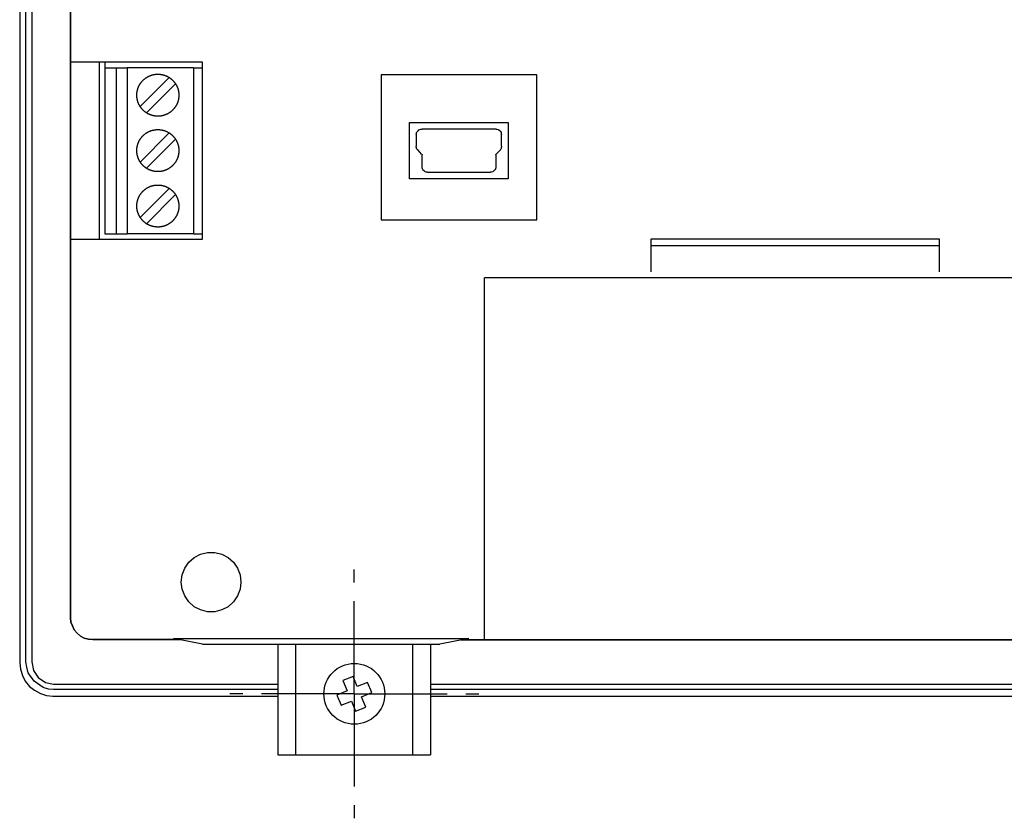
# Model space of a CAD drawing. Extents: x -1121 to 734, y -913 to 325.
# Tile 3 of 7: x 332 to 421, y 142 to 214. Entities that reach past the tile are written whole.
import ezdxf

# ---------------------------------------------------------------- set-up
doc = ezdxf.new("R2010")
doc.units = 0
doc.linetypes.add('CENTER', pattern=[13.421505, 8.388441, -1.677688, 1.677688, -1.677688])
doc.layers.get('0').update_dxf_attribs({"linetype": 'CONTINUOUS'})

msp = doc.modelspace()

# ---------------------------------------------------------------- linework, layer by layer
for p, q in [((331.811, 271.931), (331.811, 155.903)), ((332.376, 156.009), (332.376, 271.826)), ((332.905, 271.826), (332.905, 156.009)), ((336.397, 267.839), (336.397, 159.996)), ((336.397, 159.996), (336.397, 267.839)), ((348.322, 210.23), (336.397, 210.23)), ((339.007, 210.23), (339.007, 194.215)), ((339.502, 210.23), (339.502, 209.701)), ((348.322, 194.215), (348.322, 210.23)), ((339.502, 209.701), (339.502, 194.708)), ((339.502, 209.701), (340.525, 209.701)), ((340.525, 209.701), (340.525, 194.708)), ((340.525, 209.701), (341.513, 209.701)), ((341.513, 209.701), (341.513, 194.708)), ((347.51, 209.701), (341.513, 209.701)), ((347.51, 209.701), (347.51, 194.708)), ((347.51, 209.701), (348.322, 209.701)), ((342.673, 206.171), (345.36, 208.858)), ((343.238, 205.606), (345.925, 208.293)), ((364.479, 209.066), (364.479, 195.979)), ((378.554, 209.066), (364.479, 209.066)), ((378.554, 195.979), (378.554, 209.066)), ((367.053, 204.762), (375.979, 204.762)), ((367.053, 199.683), (367.053, 204.762)), ((375.979, 204.762), (375.979, 199.683)), ((342.673, 201.162), (345.36, 203.849)), ((367.689, 203.845), (367.759, 203.951)), ((367.689, 203.774), (367.689, 203.845)), ((367.759, 203.951), (367.83, 204.022)), ((367.83, 204.022), (367.901, 204.093)), ((367.901, 204.093), (367.971, 204.127)), ((367.971, 204.127), (368.077, 204.163)), ((368.077, 204.163), (368.183, 204.163)), ((374.886, 204.163), (368.183, 204.163)), ((374.886, 204.163), (374.956, 204.163)), ((374.956, 204.163), (375.062, 204.127)), ((375.062, 204.127), (375.133, 204.093)), ((375.133, 204.093), (375.239, 204.022)), ((375.239, 204.022), (375.273, 203.951)), ((375.273, 203.951), (375.344, 203.845)), ((375.344, 203.845), (375.344, 203.774)), ((343.238, 200.597), (345.925, 203.284)), ((367.654, 203.669), (367.689, 203.774)), ((367.654, 203.669), (367.654, 202.611)), ((375.344, 203.774), (375.379, 203.669)), ((375.379, 202.611), (375.379, 203.669)), ((367.654, 202.54), (367.654, 202.611)), ((367.689, 202.505), (367.654, 202.54)), ((367.689, 202.469), (367.689, 202.505)), ((367.689, 202.399), (367.689, 202.469)), ((367.724, 202.363), (367.689, 202.399)), ((367.759, 202.329), (367.724, 202.363)), ((367.795, 202.293), (367.759, 202.329)), ((367.83, 202.258), (367.795, 202.293)), ((368.147, 201.905), (367.83, 202.258)), ((375.239, 202.258), (374.886, 201.905)), ((375.273, 202.293), (375.239, 202.258)), ((375.309, 202.363), (375.273, 202.329)), ((375.273, 202.329), (375.273, 202.293)), ((375.344, 202.399), (375.309, 202.363)), ((375.379, 202.54), (375.344, 202.505)), ((375.344, 202.505), (375.344, 202.469)), ((375.344, 202.469), (375.344, 202.399)), ((375.379, 202.611), (375.379, 202.54)), ((368.147, 201.905), (368.147, 201.905)), ((368.147, 201.905), (368.183, 201.87)), ((368.183, 201.87), (368.183, 201.834)), ((368.183, 200.776), (368.183, 201.834)), ((374.85, 201.834), (374.85, 201.87)), ((374.85, 201.87), (374.886, 201.87)), ((374.85, 201.834), (374.85, 200.776)), ((374.886, 201.87), (374.886, 201.905)), ((368.183, 200.67), (368.183, 200.776)), ((368.218, 200.565), (368.183, 200.67)), ((368.254, 200.494), (368.218, 200.565)), ((368.324, 200.423), (368.254, 200.494)), ((368.394, 200.353), (368.324, 200.423)), ((368.464, 200.318), (368.394, 200.353)), ((368.57, 200.282), (368.464, 200.318)), ((368.677, 200.282), (368.57, 200.282)), ((368.677, 200.282), (371.499, 200.282)), ((371.499, 200.282), (371.535, 200.282)), ((371.535, 200.282), (374.357, 200.282)), ((374.462, 200.282), (374.357, 200.282)), ((374.568, 200.318), (374.462, 200.282)), ((374.638, 200.353), (374.568, 200.318)), ((374.71, 200.423), (374.638, 200.353)), ((374.78, 200.494), (374.71, 200.423)), ((374.814, 200.565), (374.78, 200.494)), ((374.85, 200.67), (374.814, 200.565)), ((374.85, 200.776), (374.85, 200.67)), ((375.979, 199.683), (367.053, 199.683)), ((342.673, 196.152), (345.36, 198.84)), ((343.238, 195.587), (345.925, 198.275)), ((364.479, 195.979), (378.554, 195.979)), ((336.397, 194.215), (348.322, 194.215)), ((339.502, 194.708), (340.525, 194.708)), ((340.525, 194.708), (341.513, 194.708)), ((347.51, 194.708), (341.513, 194.708)), ((347.51, 194.708), (348.322, 194.708)), ((414.961, 194.215), (388.855, 194.215)), ((388.855, 194.215), (388.855, 191.251)), ((414.961, 191.251), (414.961, 194.215)), ((414.961, 193.614), (388.855, 193.614)), ((373.828, 157.984), (373.828, 190.722)), ((436.516, 190.722), (373.828, 190.722)), ((347.58, 165.428), (348.145, 165.745)), ((348.145, 165.745), (348.78, 165.887)), ((348.78, 165.887), (349.45, 165.887)), ((349.45, 165.887), (350.085, 165.745)), ((350.085, 165.745), (350.649, 165.428)), ((346.734, 164.476), (347.087, 165.005)), ((347.087, 165.005), (347.58, 165.428)), ((350.649, 165.428), (351.144, 165.005)), ((351.144, 165.005), (351.497, 164.476)), ((346.416, 163.205), (346.487, 163.876)), ((346.487, 163.876), (346.734, 164.476)), ((351.497, 164.476), (351.743, 163.876)), ((351.743, 163.876), (351.814, 163.205)), ((346.487, 162.57), (346.416, 163.205)), ((351.814, 163.205), (351.743, 162.57)), ((346.734, 161.97), (346.487, 162.57)), ((351.743, 162.57), (351.497, 161.97)), ((347.087, 161.441), (346.734, 161.97)), ((347.58, 160.982), (347.087, 161.441)), ((351.144, 161.441), (350.649, 160.982)), ((351.497, 161.97), (351.144, 161.441)), ((348.145, 160.701), (347.58, 160.982)), ((348.78, 160.525), (348.145, 160.701)), ((349.45, 160.525), (348.78, 160.525)), ((350.085, 160.701), (349.45, 160.525)), ((350.649, 160.982), (350.085, 160.701)), ((336.433, 159.607), (336.397, 159.996)), ((336.397, 159.996), (336.433, 159.607)), ((336.574, 159.254), (336.433, 159.607)), ((336.433, 159.607), (336.574, 159.254)), ((336.75, 158.902), (336.574, 159.254)), ((336.574, 159.254), (336.75, 158.902)), ((336.997, 158.585), (336.75, 158.902)), ((336.75, 158.902), (336.997, 158.585)), ((337.315, 158.337), (336.997, 158.585)), ((336.997, 158.585), (337.315, 158.337)), ((337.632, 158.16), (337.315, 158.337)), ((337.315, 158.337), (337.632, 158.16)), ((338.021, 158.055), (337.632, 158.16)), ((337.632, 158.16), (338.021, 158.055)), ((338.408, 158.02), (338.021, 158.055)), ((338.021, 158.055), (338.408, 158.02)), ((338.408, 158.02), (345.181, 158.02)), ((345.323, 158.02), (338.408, 158.02)), ((345.181, 158.02), (346.275, 158.02)), ((346.275, 158.02), (345.323, 158.02)), ((345.323, 158.02), (345.323, 158.02)), ((345.71, 158.126), (372.417, 158.126)), ((348.322, 157.597), (345.71, 158.126)), ((348.322, 157.597), (369.805, 157.597)), ((355.161, 157.597), (355.161, 147.611)), ((356.761, 147.611), (356.761, 157.597)), ((367.361, 147.611), (367.361, 157.597)), ((368.961, 157.597), (368.961, 147.611)), ((372.417, 158.126), (369.805, 157.597)), ((371.675, 157.984), (372.451, 157.984)), ((372.31, 157.984), (371.675, 157.984)), ((372.31, 157.984), (477.332, 157.984)), ((372.31, 157.984), (372.31, 157.984)), ((477.156, 157.984), (372.451, 157.984)), ((331.811, 155.903), (331.882, 155.338)), ((332.447, 155.514), (332.376, 156.009)), ((332.905, 156.009), (333.046, 155.233)), ((331.882, 155.338), (332.058, 154.774)), ((332.587, 155.021), (332.447, 155.514)), ((333.116, 154.245), (332.587, 155.021)), ((333.046, 155.233), (333.469, 154.598)), ((332.058, 154.774), (332.305, 154.245)), ((332.305, 154.245), (332.693, 153.786)), ((333.928, 153.68), (333.116, 154.245)), ((333.469, 154.598), (334.14, 154.139)), ((334.14, 154.139), (334.88, 153.999)), ((334.88, 153.999), (355.161, 153.999)), ((361.949, 154.688), (361.025, 154.305)), ((361.025, 154.305), (361.408, 153.381)), ((362.332, 153.764), (361.949, 154.688)), ((363.255, 154.147), (362.332, 153.764)), ((363.638, 153.223), (363.255, 154.147)), ((368.961, 153.999), (480.661, 153.999)), ((332.693, 153.786), (333.152, 153.434)), ((333.152, 153.434), (333.681, 153.151)), ((333.681, 153.151), (334.245, 152.975)), ((334.421, 153.54), (333.928, 153.68)), ((334.88, 153.504), (334.421, 153.54)), ((355.161, 153.504), (334.88, 153.504)), ((361.408, 153.381), (360.484, 152.998)), ((362.715, 152.84), (363.638, 153.223)), ((480.661, 153.504), (368.961, 153.504)), ((334.245, 152.975), (334.81, 152.904)), ((334.81, 152.904), (355.161, 152.904)), ((360.484, 152.998), (360.867, 152.074)), ((360.867, 152.074), (361.791, 152.457)), ((361.791, 152.457), (362.174, 151.534)), ((363.098, 151.917), (362.715, 152.84)), ((368.961, 152.904), (480.661, 152.904)), ((362.174, 151.534), (363.098, 151.917)), ((355.161, 147.611), (368.961, 147.611))]:
    msp.add_line(p, q)
at = {"color": 4, "linetype": 'CENTER'}
for q in [(362.061, 164.361), (350.811, 153.111), (373.312, 153.111), (362.061, 141.86)]:
    msp.add_line((362.061, 153.111), q, dxfattribs=at)
for points in [[(342.957, 205.888, 0), (342.94, 205.906, 0), (342.922, 205.924, 0), (342.906, 205.942, 0), (342.889, 205.96, 0), (342.873, 205.978, 0), (342.857, 205.996, 0), (342.841, 206.015, 0), (342.826, 206.034, 0), (342.81, 206.052, 0), (342.795, 206.072, 0), (342.781, 206.091, 0), (342.767, 206.11, 0), (342.752, 206.129, 0), (342.739, 206.149, 0), (342.725, 206.169, 0), (342.712, 206.189, 0), (342.699, 206.209, 0), (342.686, 206.229, 0), (342.674, 206.249, 0), (342.662, 206.269, 0), (342.65, 206.29, 0), (342.638, 206.31, 0), (342.627, 206.331, 0), (342.616, 206.352, 0), (342.605, 206.373, 0), (342.594, 206.394, 0), (342.584, 206.415, 0), (342.574, 206.436, 0), (342.565, 206.458, 0), (342.555, 206.479, 0), (342.546, 206.5, 0), (342.537, 206.522, 0), (342.529, 206.544, 0), (342.52, 206.565, 0), (342.512, 206.587, 0), (342.505, 206.609, 0), (342.497, 206.631, 0), (342.49, 206.653, 0), (342.483, 206.675, 0), (342.476, 206.698, 0), (342.47, 206.72, 0), (342.464, 206.742, 0), (342.458, 206.765, 0), (342.453, 206.787, 0), (342.447, 206.81, 0), (342.442, 206.832, 0), (342.438, 206.855, 0), (342.433, 206.877, 0), (342.429, 206.9, 0), (342.425, 206.923, 0), (342.422, 206.945, 0), (342.418, 206.968, 0), (342.415, 206.991, 0), (342.412, 207.014, 0), (342.41, 207.037, 0), (342.408, 207.06, 0), (342.406, 207.083, 0), (342.404, 207.105, 0), (342.403, 207.128, 0), (342.402, 207.151, 0), (342.401, 207.174, 0), (342.4, 207.197, 0), (342.4, 207.22, 0), (342.4, 207.243, 0), (342.4, 207.266, 0), (342.401, 207.289, 0), (342.401, 207.312, 0), (342.403, 207.335, 0), (342.404, 207.358, 0), (342.406, 207.381, 0), (342.407, 207.404, 0), (342.41, 207.427, 0), (342.412, 207.45, 0), (342.415, 207.473, 0), (342.418, 207.495, 0), (342.421, 207.518, 0), (342.425, 207.541, 0), (342.429, 207.564, 0), (342.433, 207.586, 0), (342.437, 207.609, 0), (342.442, 207.632, 0), (342.447, 207.654, 0), (342.452, 207.677, 0), (342.458, 207.699, 0), (342.463, 207.721, 0), (342.469, 207.744, 0), (342.476, 207.766, 0), (342.482, 207.788, 0), (342.489, 207.81, 0), (342.496, 207.832, 0), (342.504, 207.854, 0), (342.512, 207.876, 0), (342.52, 207.898, 0), (342.528, 207.92, 0), (342.537, 207.942, 0), (342.545, 207.963, 0), (342.554, 207.985, 0), (342.564, 208.006, 0), (342.574, 208.027, 0), (342.583, 208.049, 0), (342.594, 208.07, 0), (342.604, 208.091, 0), (342.615, 208.112, 0), (342.626, 208.133, 0), (342.637, 208.153, 0), (342.649, 208.174, 0), (342.661, 208.194, 0), (342.673, 208.215, 0), (342.685, 208.235, 0), (342.698, 208.255, 0), (342.711, 208.275, 0), (342.724, 208.295, 0), (342.738, 208.315, 0), (342.752, 208.334, 0), (342.766, 208.354, 0), (342.78, 208.373, 0), (342.795, 208.392, 0), (342.81, 208.411, 0), (342.825, 208.43, 0), (342.841, 208.449, 0), (342.856, 208.467, 0), (342.872, 208.486, 0), (342.889, 208.504, 0), (342.905, 208.522, 0), (342.922, 208.54, 0), (342.939, 208.558, 0), (342.957, 208.575, 0)], [(342.957, 208.575, 0), (342.974, 208.593, 0), (342.992, 208.61, 0), (343.01, 208.627, 0), (343.028, 208.643, 0), (343.047, 208.66, 0), (343.065, 208.676, 0), (343.084, 208.691, 0), (343.102, 208.707, 0), (343.121, 208.722, 0), (343.14, 208.737, 0), (343.159, 208.752, 0), (343.179, 208.766, 0), (343.198, 208.78, 0), (343.218, 208.794, 0), (343.237, 208.807, 0), (343.257, 208.821, 0), (343.277, 208.834, 0), (343.297, 208.846, 0), (343.318, 208.859, 0), (343.338, 208.871, 0), (343.358, 208.883, 0), (343.379, 208.894, 0), (343.4, 208.906, 0), (343.421, 208.917, 0), (343.441, 208.928, 0), (343.462, 208.938, 0), (343.484, 208.948, 0), (343.505, 208.958, 0), (343.526, 208.968, 0), (343.548, 208.977, 0), (343.569, 208.986, 0), (343.591, 208.995, 0), (343.612, 209.004, 0), (343.634, 209.012, 0), (343.656, 209.02, 0), (343.678, 209.028, 0), (343.7, 209.035, 0), (343.722, 209.042, 0), (343.744, 209.049, 0), (343.766, 209.056, 0), (343.789, 209.062, 0), (343.811, 209.068, 0), (343.833, 209.074, 0), (343.856, 209.08, 0), (343.878, 209.085, 0), (343.901, 209.09, 0), (343.923, 209.094, 0), (343.946, 209.099, 0), (343.969, 209.103, 0), (343.991, 209.107, 0), (344.014, 209.11, 0), (344.037, 209.114, 0), (344.06, 209.117, 0), (344.083, 209.12, 0), (344.105, 209.122, 0), (344.128, 209.124, 0), (344.151, 209.126, 0), (344.174, 209.128, 0), (344.197, 209.129, 0), (344.22, 209.13, 0), (344.243, 209.131, 0), (344.266, 209.132, 0), (344.289, 209.132, 0), (344.312, 209.132, 0), (344.335, 209.132, 0), (344.358, 209.131, 0), (344.381, 209.13, 0), (344.404, 209.129, 0), (344.427, 209.128, 0), (344.45, 209.126, 0), (344.473, 209.124, 0), (344.496, 209.122, 0), (344.518, 209.119, 0), (344.541, 209.117, 0), (344.564, 209.114, 0), (344.587, 209.11, 0), (344.61, 209.107, 0), (344.632, 209.103, 0), (344.655, 209.099, 0), (344.678, 209.094, 0), (344.7, 209.09, 0), (344.723, 209.085, 0), (344.745, 209.079, 0), (344.768, 209.074, 0), (344.79, 209.068, 0), (344.812, 209.062, 0), (344.835, 209.056, 0), (344.857, 209.049, 0), (344.879, 209.042, 0), (344.901, 209.035, 0), (344.923, 209.027, 0), (344.945, 209.02, 0), (344.967, 209.012, 0), (344.989, 209.003, 0), (345.01, 208.995, 0), (345.032, 208.986, 0), (345.053, 208.977, 0), (345.075, 208.967, 0), (345.096, 208.958, 0), (345.117, 208.948, 0), (345.138, 208.938, 0), (345.159, 208.927, 0), (345.18, 208.916, 0), (345.201, 208.905, 0), (345.222, 208.894, 0), (345.242, 208.882, 0), (345.263, 208.871, 0), (345.283, 208.858, 0), (345.304, 208.846, 0), (345.324, 208.833, 0), (345.344, 208.82, 0), (345.364, 208.807, 0), (345.383, 208.794, 0), (345.403, 208.78, 0), (345.422, 208.766, 0), (345.442, 208.751, 0), (345.461, 208.737, 0), (345.48, 208.722, 0), (345.499, 208.707, 0), (345.517, 208.691, 0), (345.536, 208.676, 0), (345.554, 208.66, 0), (345.573, 208.643, 0), (345.591, 208.627, 0), (345.609, 208.61, 0), (345.626, 208.593, 0), (345.644, 208.575, 0)], [(345.644, 208.575, 0), (345.661, 208.558, 0), (345.679, 208.54, 0), (345.695, 208.522, 0), (345.712, 208.504, 0), (345.728, 208.486, 0), (345.744, 208.467, 0), (345.76, 208.449, 0), (345.775, 208.43, 0), (345.791, 208.411, 0), (345.805, 208.392, 0), (345.82, 208.373, 0), (345.834, 208.353, 0), (345.848, 208.334, 0), (345.862, 208.314, 0), (345.876, 208.294, 0), (345.889, 208.275, 0), (345.902, 208.255, 0), (345.915, 208.234, 0), (345.927, 208.214, 0), (345.939, 208.194, 0), (345.951, 208.173, 0), (345.963, 208.153, 0), (345.974, 208.132, 0), (345.985, 208.111, 0), (345.996, 208.09, 0), (346.006, 208.069, 0), (346.016, 208.048, 0), (346.026, 208.027, 0), (346.036, 208.006, 0), (346.045, 207.984, 0), (346.054, 207.963, 0), (346.063, 207.941, 0), (346.072, 207.919, 0), (346.08, 207.898, 0), (346.088, 207.876, 0), (346.096, 207.854, 0), (346.103, 207.832, 0), (346.11, 207.81, 0), (346.117, 207.788, 0), (346.124, 207.766, 0), (346.13, 207.743, 0), (346.136, 207.721, 0), (346.142, 207.699, 0), (346.148, 207.676, 0), (346.153, 207.654, 0), (346.158, 207.631, 0), (346.163, 207.609, 0), (346.167, 207.586, 0), (346.171, 207.563, 0), (346.175, 207.541, 0), (346.179, 207.518, 0), (346.182, 207.495, 0), (346.185, 207.472, 0), (346.188, 207.449, 0), (346.19, 207.427, 0), (346.192, 207.404, 0), (346.194, 207.381, 0), (346.196, 207.358, 0), (346.197, 207.335, 0), (346.198, 207.312, 0), (346.199, 207.289, 0), (346.2, 207.266, 0), (346.2, 207.243, 0), (346.2, 207.22, 0), (346.2, 207.197, 0), (346.199, 207.174, 0), (346.198, 207.151, 0), (346.197, 207.128, 0), (346.196, 207.105, 0), (346.194, 207.082, 0), (346.192, 207.059, 0), (346.19, 207.037, 0), (346.188, 207.014, 0), (346.185, 206.991, 0), (346.182, 206.968, 0), (346.179, 206.945, 0), (346.175, 206.923, 0), (346.171, 206.9, 0), (346.167, 206.877, 0), (346.163, 206.855, 0), (346.158, 206.832, 0), (346.153, 206.809, 0), (346.148, 206.787, 0), (346.142, 206.765, 0), (346.136, 206.742, 0), (346.13, 206.72, 0), (346.124, 206.698, 0), (346.117, 206.675, 0), (346.11, 206.653, 0), (346.103, 206.631, 0), (346.096, 206.609, 0), (346.088, 206.587, 0), (346.08, 206.566, 0), (346.072, 206.544, 0), (346.063, 206.522, 0), (346.054, 206.501, 0), (346.045, 206.479, 0), (346.036, 206.458, 0), (346.026, 206.436, 0), (346.016, 206.415, 0), (346.006, 206.394, 0), (345.996, 206.373, 0), (345.985, 206.352, 0), (345.974, 206.331, 0), (345.963, 206.311, 0), (345.951, 206.29, 0), (345.939, 206.269, 0), (345.927, 206.249, 0), (345.915, 206.229, 0), (345.902, 206.209, 0), (345.889, 206.189, 0), (345.876, 206.169, 0), (345.862, 206.149, 0), (345.848, 206.13, 0), (345.834, 206.11, 0), (345.82, 206.091, 0), (345.805, 206.072, 0), (345.791, 206.053, 0), (345.775, 206.034, 0), (345.76, 206.015, 0), (345.744, 205.996, 0), (345.728, 205.978, 0), (345.712, 205.96, 0), (345.695, 205.942, 0), (345.679, 205.924, 0), (345.661, 205.906, 0), (345.644, 205.888, 0)], [(345.644, 205.888, 0), (345.626, 205.871, 0), (345.609, 205.854, 0), (345.591, 205.837, 0), (345.573, 205.82, 0), (345.554, 205.804, 0), (345.536, 205.788, 0), (345.517, 205.772, 0), (345.498, 205.757, 0), (345.48, 205.742, 0), (345.46, 205.727, 0), (345.441, 205.712, 0), (345.422, 205.698, 0), (345.402, 205.684, 0), (345.383, 205.67, 0), (345.363, 205.656, 0), (345.343, 205.643, 0), (345.323, 205.63, 0), (345.303, 205.617, 0), (345.283, 205.605, 0), (345.263, 205.593, 0), (345.242, 205.581, 0), (345.221, 205.569, 0), (345.201, 205.558, 0), (345.18, 205.547, 0), (345.159, 205.536, 0), (345.138, 205.526, 0), (345.117, 205.515, 0), (345.096, 205.506, 0), (345.074, 205.496, 0), (345.053, 205.486, 0), (345.031, 205.477, 0), (345.01, 205.469, 0), (344.988, 205.46, 0), (344.966, 205.452, 0), (344.944, 205.444, 0), (344.922, 205.436, 0), (344.9, 205.428, 0), (344.878, 205.421, 0), (344.856, 205.414, 0), (344.834, 205.408, 0), (344.812, 205.401, 0), (344.789, 205.395, 0), (344.767, 205.39, 0), (344.745, 205.384, 0), (344.722, 205.379, 0), (344.7, 205.374, 0), (344.677, 205.369, 0), (344.654, 205.365, 0), (344.632, 205.36, 0), (344.609, 205.357, 0), (344.586, 205.353, 0), (344.563, 205.35, 0), (344.541, 205.347, 0), (344.518, 205.344, 0), (344.495, 205.341, 0), (344.472, 205.339, 0), (344.449, 205.337, 0), (344.426, 205.336, 0), (344.403, 205.334, 0), (344.38, 205.333, 0), (344.357, 205.332, 0), (344.334, 205.332, 0), (344.311, 205.331, 0), (344.288, 205.331, 0), (344.265, 205.332, 0), (344.243, 205.332, 0), (344.22, 205.333, 0), (344.197, 205.334, 0), (344.174, 205.336, 0), (344.151, 205.337, 0), (344.128, 205.339, 0), (344.105, 205.341, 0), (344.082, 205.344, 0), (344.059, 205.347, 0), (344.036, 205.35, 0), (344.014, 205.353, 0), (343.991, 205.357, 0), (343.968, 205.36, 0), (343.946, 205.365, 0), (343.923, 205.369, 0), (343.9, 205.374, 0), (343.878, 205.379, 0), (343.855, 205.384, 0), (343.833, 205.389, 0), (343.811, 205.395, 0), (343.788, 205.401, 0), (343.766, 205.408, 0), (343.744, 205.414, 0), (343.722, 205.421, 0), (343.7, 205.428, 0), (343.678, 205.436, 0), (343.656, 205.443, 0), (343.634, 205.451, 0), (343.612, 205.46, 0), (343.59, 205.468, 0), (343.569, 205.477, 0), (343.547, 205.486, 0), (343.526, 205.496, 0), (343.505, 205.505, 0), (343.483, 205.515, 0), (343.462, 205.525, 0), (343.441, 205.536, 0), (343.42, 205.547, 0), (343.4, 205.558, 0), (343.379, 205.569, 0), (343.358, 205.581, 0), (343.338, 205.593, 0), (343.318, 205.605, 0), (343.297, 205.617, 0), (343.277, 205.63, 0), (343.257, 205.643, 0), (343.237, 205.656, 0), (343.218, 205.67, 0), (343.198, 205.683, 0), (343.179, 205.698, 0), (343.159, 205.712, 0), (343.14, 205.727, 0), (343.121, 205.742, 0), (343.102, 205.757, 0), (343.084, 205.772, 0), (343.065, 205.788, 0), (343.047, 205.804, 0), (343.028, 205.82, 0), (343.01, 205.837, 0), (342.992, 205.854, 0), (342.974, 205.871, 0), (342.957, 205.888, 0)], [(342.957, 203.566, 0), (342.974, 203.584, 0), (342.992, 203.601, 0), (343.01, 203.618, 0), (343.028, 203.634, 0), (343.047, 203.65, 0), (343.065, 203.667, 0), (343.084, 203.682, 0), (343.102, 203.698, 0), (343.121, 203.713, 0), (343.14, 203.728, 0), (343.159, 203.742, 0), (343.179, 203.757, 0), (343.198, 203.771, 0), (343.218, 203.785, 0), (343.237, 203.798, 0), (343.257, 203.812, 0), (343.277, 203.825, 0), (343.297, 203.837, 0), (343.318, 203.85, 0), (343.338, 203.862, 0), (343.358, 203.874, 0), (343.379, 203.885, 0), (343.4, 203.897, 0), (343.421, 203.908, 0), (343.441, 203.918, 0), (343.462, 203.929, 0), (343.484, 203.939, 0), (343.505, 203.949, 0), (343.526, 203.959, 0), (343.548, 203.968, 0), (343.569, 203.977, 0), (343.591, 203.986, 0), (343.612, 203.995, 0), (343.634, 204.003, 0), (343.656, 204.011, 0), (343.678, 204.019, 0), (343.7, 204.026, 0), (343.722, 204.033, 0), (343.744, 204.04, 0), (343.766, 204.047, 0), (343.789, 204.053, 0), (343.811, 204.059, 0), (343.833, 204.065, 0), (343.856, 204.07, 0), (343.878, 204.076, 0), (343.901, 204.081, 0), (343.923, 204.085, 0), (343.946, 204.09, 0), (343.969, 204.094, 0), (343.991, 204.098, 0), (344.014, 204.101, 0), (344.037, 204.105, 0), (344.06, 204.108, 0), (344.083, 204.11, 0), (344.105, 204.113, 0), (344.128, 204.115, 0), (344.151, 204.117, 0), (344.174, 204.119, 0), (344.197, 204.12, 0), (344.22, 204.121, 0), (344.243, 204.122, 0), (344.266, 204.122, 0), (344.289, 204.123, 0), (344.312, 204.123, 0), (344.335, 204.122, 0), (344.358, 204.122, 0), (344.381, 204.121, 0), (344.404, 204.12, 0), (344.427, 204.119, 0), (344.45, 204.117, 0), (344.473, 204.115, 0), (344.496, 204.113, 0), (344.518, 204.11, 0), (344.541, 204.107, 0), (344.564, 204.104, 0), (344.587, 204.101, 0), (344.61, 204.098, 0), (344.632, 204.094, 0), (344.655, 204.09, 0), (344.678, 204.085, 0), (344.7, 204.08, 0), (344.723, 204.075, 0), (344.745, 204.07, 0), (344.768, 204.065, 0), (344.79, 204.059, 0), (344.812, 204.053, 0), (344.835, 204.046, 0), (344.857, 204.04, 0), (344.879, 204.033, 0), (344.901, 204.026, 0), (344.923, 204.018, 0), (344.945, 204.01, 0), (344.967, 204.002, 0), (344.989, 203.994, 0), (345.01, 203.986, 0), (345.032, 203.977, 0), (345.053, 203.968, 0), (345.075, 203.958, 0), (345.096, 203.949, 0), (345.117, 203.939, 0), (345.138, 203.928, 0), (345.159, 203.918, 0), (345.18, 203.907, 0), (345.201, 203.896, 0), (345.222, 203.885, 0), (345.242, 203.873, 0), (345.263, 203.861, 0), (345.283, 203.849, 0), (345.304, 203.837, 0), (345.324, 203.824, 0), (345.344, 203.811, 0), (345.364, 203.798, 0), (345.383, 203.784, 0), (345.403, 203.771, 0), (345.422, 203.757, 0), (345.442, 203.742, 0), (345.461, 203.728, 0), (345.48, 203.713, 0), (345.499, 203.698, 0), (345.517, 203.682, 0), (345.536, 203.666, 0), (345.554, 203.65, 0), (345.573, 203.634, 0), (345.591, 203.618, 0), (345.609, 203.601, 0), (345.626, 203.584, 0), (345.644, 203.566, 0)], [(342.957, 200.879, 0), (342.94, 200.897, 0), (342.922, 200.914, 0), (342.906, 200.932, 0), (342.889, 200.95, 0), (342.873, 200.969, 0), (342.857, 200.987, 0), (342.841, 201.006, 0), (342.826, 201.024, 0), (342.81, 201.043, 0), (342.795, 201.062, 0), (342.781, 201.082, 0), (342.767, 201.101, 0), (342.752, 201.12, 0), (342.739, 201.14, 0), (342.725, 201.16, 0), (342.712, 201.179, 0), (342.699, 201.199, 0), (342.686, 201.22, 0), (342.674, 201.24, 0), (342.662, 201.26, 0), (342.65, 201.281, 0), (342.638, 201.301, 0), (342.627, 201.322, 0), (342.616, 201.343, 0), (342.605, 201.364, 0), (342.594, 201.385, 0), (342.584, 201.406, 0), (342.574, 201.427, 0), (342.565, 201.448, 0), (342.555, 201.47, 0), (342.546, 201.491, 0), (342.537, 201.513, 0), (342.529, 201.535, 0), (342.52, 201.556, 0), (342.512, 201.578, 0), (342.505, 201.6, 0), (342.497, 201.622, 0), (342.49, 201.644, 0), (342.483, 201.666, 0), (342.476, 201.688, 0), (342.47, 201.711, 0), (342.464, 201.733, 0), (342.458, 201.755, 0), (342.453, 201.778, 0), (342.447, 201.8, 0), (342.442, 201.823, 0), (342.438, 201.845, 0), (342.433, 201.868, 0), (342.429, 201.891, 0), (342.425, 201.913, 0), (342.422, 201.936, 0), (342.418, 201.959, 0), (342.415, 201.982, 0), (342.412, 202.005, 0), (342.41, 202.028, 0), (342.408, 202.05, 0), (342.406, 202.073, 0), (342.404, 202.096, 0), (342.403, 202.119, 0), (342.402, 202.142, 0), (342.401, 202.165, 0), (342.4, 202.188, 0), (342.4, 202.211, 0), (342.4, 202.234, 0), (342.4, 202.257, 0), (342.401, 202.28, 0), (342.401, 202.303, 0), (342.403, 202.326, 0), (342.404, 202.349, 0), (342.406, 202.372, 0), (342.407, 202.395, 0), (342.41, 202.418, 0), (342.412, 202.441, 0), (342.415, 202.463, 0), (342.418, 202.486, 0), (342.421, 202.509, 0), (342.425, 202.532, 0), (342.429, 202.554, 0), (342.433, 202.577, 0), (342.437, 202.6, 0), (342.442, 202.622, 0), (342.447, 202.645, 0), (342.452, 202.667, 0), (342.458, 202.69, 0), (342.463, 202.712, 0), (342.469, 202.735, 0), (342.476, 202.757, 0), (342.482, 202.779, 0), (342.489, 202.801, 0), (342.496, 202.823, 0), (342.504, 202.845, 0), (342.512, 202.867, 0), (342.52, 202.889, 0), (342.528, 202.911, 0), (342.537, 202.932, 0), (342.545, 202.954, 0), (342.554, 202.976, 0), (342.564, 202.997, 0), (342.574, 203.018, 0), (342.583, 203.039, 0), (342.594, 203.061, 0), (342.604, 203.082, 0), (342.615, 203.103, 0), (342.626, 203.123, 0), (342.637, 203.144, 0), (342.649, 203.165, 0), (342.661, 203.185, 0), (342.673, 203.205, 0), (342.685, 203.226, 0), (342.698, 203.246, 0), (342.711, 203.266, 0), (342.724, 203.286, 0), (342.738, 203.305, 0), (342.752, 203.325, 0), (342.766, 203.344, 0), (342.78, 203.364, 0), (342.795, 203.383, 0), (342.81, 203.402, 0), (342.825, 203.421, 0), (342.841, 203.44, 0), (342.856, 203.458, 0), (342.872, 203.477, 0), (342.889, 203.495, 0), (342.905, 203.513, 0), (342.922, 203.531, 0), (342.939, 203.549, 0), (342.957, 203.566, 0)], [(345.644, 203.566, 0), (345.661, 203.549, 0), (345.679, 203.531, 0), (345.695, 203.513, 0), (345.712, 203.495, 0), (345.728, 203.476, 0), (345.744, 203.458, 0), (345.76, 203.439, 0), (345.775, 203.421, 0), (345.791, 203.402, 0), (345.805, 203.383, 0), (345.82, 203.363, 0), (345.834, 203.344, 0), (345.848, 203.325, 0), (345.862, 203.305, 0), (345.876, 203.285, 0), (345.889, 203.265, 0), (345.902, 203.245, 0), (345.915, 203.225, 0), (345.927, 203.205, 0), (345.939, 203.185, 0), (345.951, 203.164, 0), (345.963, 203.144, 0), (345.974, 203.123, 0), (345.985, 203.102, 0), (345.996, 203.081, 0), (346.006, 203.06, 0), (346.016, 203.039, 0), (346.026, 203.018, 0), (346.036, 202.996, 0), (346.045, 202.975, 0), (346.054, 202.954, 0), (346.063, 202.932, 0), (346.072, 202.91, 0), (346.08, 202.889, 0), (346.088, 202.867, 0), (346.096, 202.845, 0), (346.103, 202.823, 0), (346.11, 202.801, 0), (346.117, 202.779, 0), (346.124, 202.756, 0), (346.13, 202.734, 0), (346.136, 202.712, 0), (346.142, 202.689, 0), (346.148, 202.667, 0), (346.153, 202.644, 0), (346.158, 202.622, 0), (346.163, 202.599, 0), (346.167, 202.577, 0), (346.171, 202.554, 0), (346.175, 202.531, 0), (346.179, 202.509, 0), (346.182, 202.486, 0), (346.185, 202.463, 0), (346.188, 202.44, 0), (346.19, 202.417, 0), (346.192, 202.394, 0), (346.194, 202.372, 0), (346.196, 202.349, 0), (346.197, 202.326, 0), (346.198, 202.303, 0), (346.199, 202.28, 0), (346.2, 202.257, 0), (346.2, 202.234, 0), (346.2, 202.211, 0), (346.2, 202.188, 0), (346.199, 202.165, 0), (346.198, 202.142, 0), (346.197, 202.119, 0), (346.196, 202.096, 0), (346.194, 202.073, 0), (346.192, 202.05, 0), (346.19, 202.027, 0), (346.188, 202.005, 0), (346.185, 201.982, 0), (346.182, 201.959, 0), (346.179, 201.936, 0), (346.175, 201.913, 0), (346.171, 201.891, 0), (346.167, 201.868, 0), (346.163, 201.845, 0), (346.158, 201.823, 0), (346.153, 201.8, 0), (346.148, 201.778, 0), (346.142, 201.755, 0), (346.136, 201.733, 0), (346.13, 201.711, 0), (346.124, 201.688, 0), (346.117, 201.666, 0), (346.11, 201.644, 0), (346.103, 201.622, 0), (346.096, 201.6, 0), (346.088, 201.578, 0), (346.08, 201.556, 0), (346.072, 201.535, 0), (346.063, 201.513, 0), (346.054, 201.491, 0), (346.045, 201.47, 0), (346.036, 201.448, 0), (346.026, 201.427, 0), (346.016, 201.406, 0), (346.006, 201.385, 0), (345.996, 201.364, 0), (345.985, 201.343, 0), (345.974, 201.322, 0), (345.963, 201.301, 0), (345.951, 201.281, 0), (345.939, 201.26, 0), (345.927, 201.24, 0), (345.915, 201.22, 0), (345.902, 201.2, 0), (345.889, 201.18, 0), (345.876, 201.16, 0), (345.862, 201.14, 0), (345.848, 201.12, 0), (345.834, 201.101, 0), (345.82, 201.082, 0), (345.805, 201.062, 0), (345.791, 201.043, 0), (345.775, 201.025, 0), (345.76, 201.006, 0), (345.744, 200.987, 0), (345.728, 200.969, 0), (345.712, 200.951, 0), (345.695, 200.932, 0), (345.679, 200.914, 0), (345.661, 200.897, 0), (345.644, 200.879, 0)], [(345.644, 200.879, 0), (345.626, 200.862, 0), (345.609, 200.845, 0), (345.591, 200.828, 0), (345.573, 200.811, 0), (345.554, 200.795, 0), (345.536, 200.779, 0), (345.517, 200.763, 0), (345.498, 200.748, 0), (345.48, 200.732, 0), (345.46, 200.718, 0), (345.441, 200.703, 0), (345.422, 200.689, 0), (345.402, 200.674, 0), (345.383, 200.661, 0), (345.363, 200.647, 0), (345.343, 200.634, 0), (345.323, 200.621, 0), (345.303, 200.608, 0), (345.283, 200.596, 0), (345.263, 200.584, 0), (345.242, 200.572, 0), (345.221, 200.56, 0), (345.201, 200.549, 0), (345.18, 200.538, 0), (345.159, 200.527, 0), (345.138, 200.517, 0), (345.117, 200.506, 0), (345.096, 200.496, 0), (345.074, 200.487, 0), (345.053, 200.477, 0), (345.031, 200.468, 0), (345.01, 200.459, 0), (344.988, 200.451, 0), (344.966, 200.443, 0), (344.944, 200.434, 0), (344.922, 200.427, 0), (344.9, 200.419, 0), (344.878, 200.412, 0), (344.856, 200.405, 0), (344.834, 200.399, 0), (344.812, 200.392, 0), (344.789, 200.386, 0), (344.767, 200.38, 0), (344.745, 200.375, 0), (344.722, 200.37, 0), (344.7, 200.365, 0), (344.677, 200.36, 0), (344.654, 200.355, 0), (344.632, 200.351, 0), (344.609, 200.347, 0), (344.586, 200.344, 0), (344.563, 200.341, 0), (344.541, 200.338, 0), (344.518, 200.335, 0), (344.495, 200.332, 0), (344.472, 200.33, 0), (344.449, 200.328, 0), (344.426, 200.326, 0), (344.403, 200.325, 0), (344.38, 200.324, 0), (344.357, 200.323, 0), (344.334, 200.323, 0), (344.311, 200.322, 0), (344.288, 200.322, 0), (344.265, 200.323, 0), (344.243, 200.323, 0), (344.22, 200.324, 0), (344.197, 200.325, 0), (344.174, 200.326, 0), (344.151, 200.328, 0), (344.128, 200.33, 0), (344.105, 200.332, 0), (344.082, 200.335, 0), (344.059, 200.337, 0), (344.036, 200.34, 0), (344.014, 200.344, 0), (343.991, 200.347, 0), (343.968, 200.351, 0), (343.946, 200.355, 0), (343.923, 200.36, 0), (343.9, 200.364, 0), (343.878, 200.369, 0), (343.855, 200.375, 0), (343.833, 200.38, 0), (343.811, 200.386, 0), (343.788, 200.392, 0), (343.766, 200.398, 0), (343.744, 200.405, 0), (343.722, 200.412, 0), (343.7, 200.419, 0), (343.678, 200.427, 0), (343.656, 200.434, 0), (343.634, 200.442, 0), (343.612, 200.451, 0), (343.59, 200.459, 0), (343.569, 200.468, 0), (343.547, 200.477, 0), (343.526, 200.487, 0), (343.505, 200.496, 0), (343.483, 200.506, 0), (343.462, 200.516, 0), (343.441, 200.527, 0), (343.42, 200.538, 0), (343.4, 200.549, 0), (343.379, 200.56, 0), (343.358, 200.572, 0), (343.338, 200.583, 0), (343.318, 200.596, 0), (343.297, 200.608, 0), (343.277, 200.621, 0), (343.257, 200.634, 0), (343.237, 200.647, 0), (343.218, 200.661, 0), (343.198, 200.674, 0), (343.179, 200.688, 0), (343.159, 200.703, 0), (343.14, 200.717, 0), (343.121, 200.732, 0), (343.102, 200.748, 0), (343.084, 200.763, 0), (343.065, 200.779, 0), (343.047, 200.795, 0), (343.028, 200.811, 0), (343.01, 200.828, 0), (342.992, 200.845, 0), (342.974, 200.862, 0), (342.957, 200.879, 0)], [(342.957, 195.87, 0), (342.94, 195.887, 0), (342.922, 195.905, 0), (342.906, 195.923, 0), (342.889, 195.941, 0), (342.873, 195.96, 0), (342.857, 195.978, 0), (342.841, 195.997, 0), (342.826, 196.015, 0), (342.81, 196.034, 0), (342.795, 196.053, 0), (342.781, 196.072, 0), (342.767, 196.092, 0), (342.752, 196.111, 0), (342.739, 196.131, 0), (342.725, 196.15, 0), (342.712, 196.17, 0), (342.699, 196.19, 0), (342.686, 196.21, 0), (342.674, 196.231, 0), (342.662, 196.251, 0), (342.65, 196.271, 0), (342.638, 196.292, 0), (342.627, 196.313, 0), (342.616, 196.333, 0), (342.605, 196.354, 0), (342.594, 196.375, 0), (342.584, 196.397, 0), (342.574, 196.418, 0), (342.565, 196.439, 0), (342.555, 196.46, 0), (342.546, 196.482, 0), (342.537, 196.504, 0), (342.529, 196.525, 0), (342.52, 196.547, 0), (342.512, 196.569, 0), (342.505, 196.591, 0), (342.497, 196.613, 0), (342.49, 196.635, 0), (342.483, 196.657, 0), (342.476, 196.679, 0), (342.47, 196.701, 0), (342.464, 196.724, 0), (342.458, 196.746, 0), (342.453, 196.769, 0), (342.447, 196.791, 0), (342.442, 196.814, 0), (342.438, 196.836, 0), (342.433, 196.859, 0), (342.429, 196.881, 0), (342.425, 196.904, 0), (342.422, 196.927, 0), (342.418, 196.95, 0), (342.415, 196.972, 0), (342.412, 196.995, 0), (342.41, 197.018, 0), (342.408, 197.041, 0), (342.406, 197.064, 0), (342.404, 197.087, 0), (342.403, 197.11, 0), (342.402, 197.133, 0), (342.401, 197.156, 0), (342.4, 197.179, 0), (342.4, 197.202, 0), (342.4, 197.225, 0), (342.4, 197.248, 0), (342.401, 197.271, 0), (342.401, 197.294, 0), (342.403, 197.317, 0), (342.404, 197.34, 0), (342.406, 197.362, 0), (342.407, 197.385, 0), (342.41, 197.408, 0), (342.412, 197.431, 0), (342.415, 197.454, 0), (342.418, 197.477, 0), (342.421, 197.5, 0), (342.425, 197.522, 0), (342.429, 197.545, 0), (342.433, 197.568, 0), (342.437, 197.59, 0), (342.442, 197.613, 0), (342.447, 197.635, 0), (342.452, 197.658, 0), (342.458, 197.68, 0), (342.463, 197.703, 0), (342.469, 197.725, 0), (342.476, 197.747, 0), (342.482, 197.77, 0), (342.489, 197.792, 0), (342.496, 197.814, 0), (342.504, 197.836, 0), (342.512, 197.858, 0), (342.52, 197.88, 0), (342.528, 197.901, 0), (342.537, 197.923, 0), (342.545, 197.945, 0), (342.554, 197.966, 0), (342.564, 197.987, 0), (342.574, 198.009, 0), (342.583, 198.03, 0), (342.594, 198.051, 0), (342.604, 198.072, 0), (342.615, 198.093, 0), (342.626, 198.114, 0), (342.637, 198.135, 0), (342.649, 198.155, 0), (342.661, 198.176, 0), (342.673, 198.196, 0), (342.685, 198.216, 0), (342.698, 198.236, 0), (342.711, 198.256, 0), (342.724, 198.276, 0), (342.738, 198.296, 0), (342.752, 198.316, 0), (342.766, 198.335, 0), (342.78, 198.354, 0), (342.795, 198.374, 0), (342.81, 198.393, 0), (342.825, 198.412, 0), (342.841, 198.43, 0), (342.856, 198.449, 0), (342.872, 198.467, 0), (342.889, 198.486, 0), (342.905, 198.504, 0), (342.922, 198.522, 0), (342.939, 198.539, 0), (342.957, 198.557, 0)], [(342.957, 198.557, 0), (342.974, 198.574, 0), (342.992, 198.592, 0), (343.01, 198.608, 0), (343.028, 198.625, 0), (343.047, 198.641, 0), (343.065, 198.657, 0), (343.084, 198.673, 0), (343.102, 198.688, 0), (343.121, 198.704, 0), (343.14, 198.719, 0), (343.159, 198.733, 0), (343.179, 198.748, 0), (343.198, 198.762, 0), (343.218, 198.775, 0), (343.237, 198.789, 0), (343.257, 198.802, 0), (343.277, 198.815, 0), (343.297, 198.828, 0), (343.318, 198.84, 0), (343.338, 198.852, 0), (343.358, 198.864, 0), (343.379, 198.876, 0), (343.4, 198.887, 0), (343.421, 198.898, 0), (343.441, 198.909, 0), (343.462, 198.919, 0), (343.484, 198.93, 0), (343.505, 198.94, 0), (343.526, 198.949, 0), (343.548, 198.959, 0), (343.569, 198.968, 0), (343.591, 198.977, 0), (343.612, 198.985, 0), (343.634, 198.993, 0), (343.656, 199.001, 0), (343.678, 199.009, 0), (343.7, 199.017, 0), (343.722, 199.024, 0), (343.744, 199.031, 0), (343.766, 199.037, 0), (343.789, 199.044, 0), (343.811, 199.05, 0), (343.833, 199.055, 0), (343.856, 199.061, 0), (343.878, 199.066, 0), (343.901, 199.071, 0), (343.923, 199.076, 0), (343.946, 199.08, 0), (343.969, 199.084, 0), (343.991, 199.088, 0), (344.014, 199.092, 0), (344.037, 199.095, 0), (344.06, 199.098, 0), (344.083, 199.101, 0), (344.105, 199.103, 0), (344.128, 199.106, 0), (344.151, 199.108, 0), (344.174, 199.109, 0), (344.197, 199.111, 0), (344.22, 199.112, 0), (344.243, 199.113, 0), (344.266, 199.113, 0), (344.289, 199.113, 0), (344.312, 199.113, 0), (344.335, 199.113, 0), (344.358, 199.112, 0), (344.381, 199.112, 0), (344.404, 199.111, 0), (344.427, 199.109, 0), (344.45, 199.108, 0), (344.473, 199.106, 0), (344.496, 199.103, 0), (344.518, 199.101, 0), (344.541, 199.098, 0), (344.564, 199.095, 0), (344.587, 199.092, 0), (344.61, 199.088, 0), (344.632, 199.084, 0), (344.655, 199.08, 0), (344.678, 199.076, 0), (344.7, 199.071, 0), (344.723, 199.066, 0), (344.745, 199.061, 0), (344.768, 199.055, 0), (344.79, 199.05, 0), (344.812, 199.043, 0), (344.835, 199.037, 0), (344.857, 199.03, 0), (344.879, 199.024, 0), (344.901, 199.016, 0), (344.923, 199.009, 0), (344.945, 199.001, 0), (344.967, 198.993, 0), (344.989, 198.985, 0), (345.01, 198.976, 0), (345.032, 198.968, 0), (345.053, 198.958, 0), (345.075, 198.949, 0), (345.096, 198.939, 0), (345.117, 198.929, 0), (345.138, 198.919, 0), (345.159, 198.909, 0), (345.18, 198.898, 0), (345.201, 198.887, 0), (345.222, 198.876, 0), (345.242, 198.864, 0), (345.263, 198.852, 0), (345.283, 198.84, 0), (345.304, 198.828, 0), (345.324, 198.815, 0), (345.344, 198.802, 0), (345.364, 198.789, 0), (345.383, 198.775, 0), (345.403, 198.761, 0), (345.422, 198.747, 0), (345.442, 198.733, 0), (345.461, 198.718, 0), (345.48, 198.704, 0), (345.499, 198.688, 0), (345.517, 198.673, 0), (345.536, 198.657, 0), (345.554, 198.641, 0), (345.573, 198.625, 0), (345.591, 198.608, 0), (345.609, 198.592, 0), (345.626, 198.574, 0), (345.644, 198.557, 0)], [(345.644, 198.557, 0), (345.664, 198.537, 0), (345.683, 198.517, 0), (345.702, 198.496, 0), (345.721, 198.475, 0), (345.739, 198.454, 0), (345.757, 198.433, 0), (345.775, 198.412, 0), (345.792, 198.39, 0), (345.809, 198.369, 0), (345.826, 198.347, 0), (345.842, 198.325, 0), (345.858, 198.302, 0), (345.873, 198.28, 0), (345.888, 198.257, 0), (345.903, 198.235, 0), (345.917, 198.212, 0), (345.931, 198.188, 0), (345.945, 198.165, 0), (345.958, 198.142, 0), (345.971, 198.118, 0), (345.984, 198.095, 0), (345.996, 198.071, 0), (346.008, 198.047, 0), (346.02, 198.023, 0), (346.031, 197.998, 0), (346.042, 197.974, 0), (346.052, 197.95, 0), (346.062, 197.925, 0), (346.072, 197.9, 0), (346.081, 197.876, 0), (346.091, 197.851, 0), (346.099, 197.826, 0), (346.108, 197.801, 0), (346.115, 197.775, 0), (346.123, 197.75, 0), (346.13, 197.725, 0), (346.137, 197.699, 0), (346.144, 197.674, 0), (346.15, 197.648, 0), (346.156, 197.623, 0), (346.161, 197.597, 0), (346.166, 197.571, 0), (346.171, 197.545, 0), (346.175, 197.519, 0), (346.179, 197.493, 0), (346.183, 197.467, 0), (346.186, 197.441, 0), (346.189, 197.415, 0), (346.192, 197.389, 0), (346.194, 197.363, 0), (346.196, 197.337, 0), (346.198, 197.311, 0), (346.199, 197.285, 0), (346.2, 197.259, 0), (346.2, 197.233, 0), (346.2, 197.206, 0), (346.2, 197.18, 0), (346.199, 197.154, 0), (346.198, 197.128, 0), (346.197, 197.102, 0), (346.195, 197.076, 0), (346.193, 197.05, 0), (346.191, 197.024, 0), (346.188, 196.997, 0), (346.185, 196.971, 0), (346.181, 196.945, 0), (346.177, 196.92, 0), (346.173, 196.894, 0), (346.169, 196.868, 0), (346.164, 196.842, 0), (346.158, 196.816, 0), (346.153, 196.791, 0), (346.147, 196.765, 0), (346.141, 196.74, 0), (346.134, 196.714, 0), (346.127, 196.689, 0), (346.119, 196.663, 0), (346.112, 196.638, 0), (346.103, 196.613, 0), (346.095, 196.588, 0), (346.086, 196.563, 0), (346.077, 196.538, 0), (346.067, 196.513, 0), (346.057, 196.489, 0), (346.047, 196.464, 0), (346.036, 196.44, 0), (346.025, 196.416, 0), (346.014, 196.392, 0), (346.002, 196.368, 0), (345.99, 196.344, 0), (345.978, 196.32, 0), (345.965, 196.296, 0), (345.952, 196.273, 0), (345.938, 196.25, 0), (345.924, 196.226, 0), (345.91, 196.203, 0), (345.896, 196.181, 0), (345.881, 196.158, 0), (345.865, 196.135, 0), (345.85, 196.113, 0), (345.834, 196.091, 0), (345.817, 196.069, 0), (345.801, 196.047, 0), (345.784, 196.025, 0), (345.766, 196.004, 0), (345.748, 195.983, 0), (345.73, 195.962, 0), (345.712, 195.941, 0), (345.693, 195.92, 0), (345.674, 195.9, 0), (345.654, 195.88, 0), (345.634, 195.86, 0), (345.614, 195.84, 0), (345.593, 195.821, 0), (345.573, 195.802, 0), (345.552, 195.784, 0), (345.531, 195.765, 0), (345.51, 195.748, 0), (345.488, 195.73, 0), (345.467, 195.713, 0), (345.445, 195.696, 0), (345.423, 195.68, 0), (345.401, 195.664, 0), (345.378, 195.648, 0), (345.356, 195.633, 0), (345.333, 195.618, 0), (345.31, 195.603, 0), (345.287, 195.589, 0), (345.264, 195.575, 0), (345.241, 195.562, 0), (345.217, 195.548, 0), (345.193, 195.536, 0), (345.17, 195.523, 0), (345.146, 195.511, 0), (345.122, 195.499, 0), (345.098, 195.488, 0), (345.073, 195.477, 0), (345.049, 195.466, 0), (345.024, 195.456, 0), (345, 195.446, 0), (344.975, 195.436, 0), (344.95, 195.427, 0), (344.925, 195.418, 0), (344.9, 195.41, 0), (344.875, 195.402, 0), (344.85, 195.394, 0), (344.824, 195.386, 0), (344.799, 195.379, 0), (344.774, 195.373, 0), (344.748, 195.366, 0), (344.722, 195.36, 0), (344.697, 195.354, 0), (344.671, 195.349, 0), (344.645, 195.344, 0), (344.619, 195.34, 0), (344.593, 195.335, 0), (344.567, 195.332, 0), (344.541, 195.328, 0), (344.515, 195.325, 0), (344.489, 195.322, 0), (344.463, 195.32, 0), (344.437, 195.318, 0), (344.411, 195.316, 0), (344.385, 195.315, 0), (344.359, 195.314, 0), (344.333, 195.313, 0), (344.306, 195.313, 0), (344.28, 195.313, 0), (344.254, 195.313, 0), (344.228, 195.314, 0), (344.202, 195.315, 0), (344.176, 195.317, 0), (344.15, 195.319, 0), (344.124, 195.321, 0), (344.097, 195.324, 0), (344.071, 195.327, 0), (344.045, 195.33, 0), (344.02, 195.334, 0), (343.994, 195.338, 0), (343.968, 195.342, 0), (343.942, 195.347, 0), (343.916, 195.352, 0), (343.89, 195.357, 0), (343.865, 195.363, 0), (343.839, 195.369, 0), (343.814, 195.376, 0), (343.788, 195.383, 0), (343.763, 195.39, 0), (343.738, 195.398, 0), (343.713, 195.406, 0), (343.687, 195.414, 0), (343.662, 195.423, 0), (343.638, 195.432, 0), (343.613, 195.441, 0), (343.588, 195.451, 0), (343.564, 195.461, 0), (343.539, 195.471, 0), (343.515, 195.482, 0), (343.491, 195.493, 0), (343.467, 195.505, 0), (343.443, 195.517, 0), (343.419, 195.529, 0), (343.395, 195.542, 0), (343.372, 195.555, 0), (343.348, 195.568, 0), (343.325, 195.582, 0), (343.302, 195.596, 0), (343.279, 195.61, 0), (343.256, 195.625, 0), (343.234, 195.64, 0), (343.211, 195.656, 0), (343.189, 195.672, 0), (343.167, 195.688, 0), (343.145, 195.705, 0), (343.123, 195.721, 0), (343.102, 195.739, 0), (343.08, 195.756, 0), (343.059, 195.774, 0), (343.038, 195.793, 0), (343.018, 195.812, 0), (342.997, 195.831, 0), (342.977, 195.85, 0), (342.957, 195.87, 0)]]:
    msp.add_polyline3d(points)
msp.add_circle((362.061, 153.111), 2.75)

doc.saveas('drawing.dxf')
